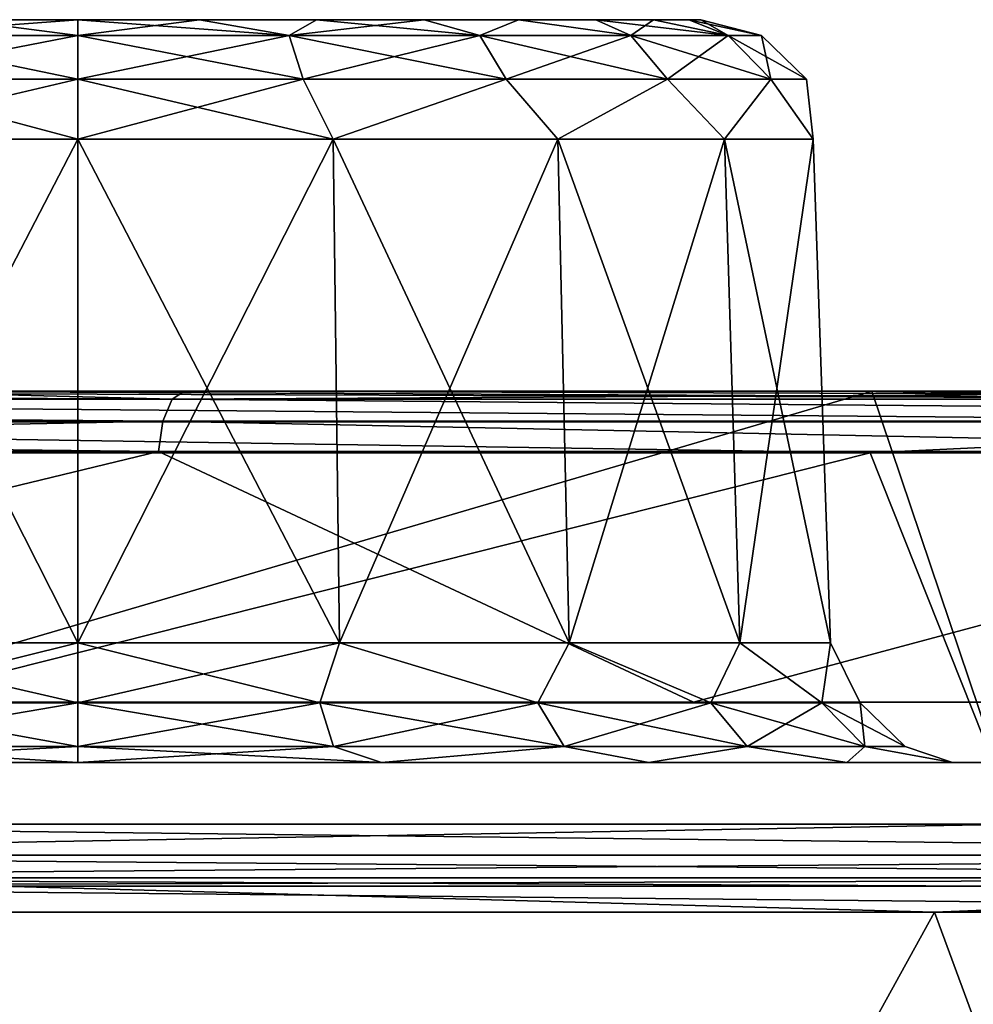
# Model space of a CAD drawing. Header units: millimetres. Extents: x -125 to 125, y -51 to 12.
# Tile 63 of 79: x 43.76 to 47.62, y 8.52 to 12.5. Entities that reach past the tile are written whole.
import ezdxf

# ---------------------------------------------------------------- set-up
doc = ezdxf.new("R2010")
doc.units = ezdxf.units.MM
doc.header["$LTSCALE"] = 65.185185
for name, color, linetype in [('1', 7, 'CONTINUOUS'), ('10', 7, 'CONTINUOUS'), ('117', 7, 'CONTINUOUS'), ('118', 7, 'CONTINUOUS'), ('2', 7, 'CONTINUOUS'), ('21', 7, 'CONTINUOUS'), ('22', 7, 'CONTINUOUS'), ('3', 7, 'CONTINUOUS'), ('33', 7, 'CONTINUOUS'), ('34', 7, 'CONTINUOUS'), ('4', 7, 'CONTINUOUS'), ('45', 7, 'CONTINUOUS'), ('46', 7, 'CONTINUOUS'), ('61', 7, 'CONTINUOUS'), ('62', 7, 'CONTINUOUS'), ('79', 7, 'CONTINUOUS'), ('80', 7, 'CONTINUOUS'), ('83', 7, 'CONTINUOUS'), ('85', 7, 'CONTINUOUS'), ('92', 7, 'CONTINUOUS')]:
    doc.layers.add(name, color=color, linetype=linetype)

msp = doc.modelspace()

# ---------------------------------------------------------------- linework, layer by layer
at = {"layer": '1', "linetype": 'CONTINUOUS'}
for points in [[(43.1365, 11, -117.2168), (43.1365, 11, -109.4497), (47.2078, 11, -115.6372), (43.1365, 11, -117.2168)], [(43.1365, 11, -109.4497), (44.4299, 11, -108.9311), (55.1229, 11, -112.0804), (43.1365, 11, -109.4497)], [(47.2078, 11, -115.6372), (43.1365, 11, -109.4497), (53.535, 11, -112.8474), (47.2078, 11, -115.6372)], [(53.535, 11, -112.8474), (43.1365, 11, -109.4497), (55.1229, 11, -112.0804), (53.535, 11, -112.8474)], [(43.1371, 11, 116.9502), (55.1213, 11, 111.8025), (43.1365, 11, 109.4497), (43.1371, 11, 116.9502)], [(43.1365, 11, 109.4497), (55.1213, 11, 111.8025), (44.43, 11, 108.9311), (43.1365, 11, 109.4497)], [(53.4265, 11, 112.6222), (55.1213, 11, 111.8025), (43.1371, 11, 116.9502), (53.4265, 11, 112.6222)], [(47.1121, 11, 115.4063), (53.4265, 11, 112.6222), (43.1371, 11, 116.9502), (47.1121, 11, 115.4063)], [(55.1229, 11, -112.0804), (44.4299, 11, -108.9311), (50.3855, 11, -106.3076), (55.1229, 11, -112.0804)], [(55.1213, 11, 111.8025), (50.3856, 11, 106.3076), (44.43, 11, 108.9311), (55.1213, 11, 111.8025)]]:
    msp.add_3dface(points, dxfattribs=at)
at = {"layer": '10', "linetype": 'CONTINUOUS'}
for points in [[(43.509, 12.5, -15.0312), (44, 12.5, -14.9828), (43.509, 12.5, -19.9688), (43.509, 12.5, -15.0312)], [(44, 12.5, -14.9828), (44, 12.5, -20.0171), (43.509, 12.5, -19.9688), (44, 12.5, -14.9828)], [(44.491, 12.5, -19.9688), (44, 12.5, -20.0171), (44.491, 12.5, -15.0312), (44.491, 12.5, -19.9688)], [(44.491, 12.5, -15.0312), (44, 12.5, -20.0171), (44, 12.5, -14.9828), (44.491, 12.5, -15.0312)], [(44.9632, 12.5, -19.8256), (44.491, 12.5, -19.9688), (44.9632, 12.5, -15.1744), (44.9632, 12.5, -19.8256)], [(44.9632, 12.5, -15.1744), (44.491, 12.5, -19.9688), (44.491, 12.5, -15.0312), (44.9632, 12.5, -15.1744)], [(45.3984, 12.5, -15.407), (44.9632, 12.5, -19.8256), (44.9632, 12.5, -15.1744), (45.3984, 12.5, -15.407)], [(45.3984, 12.5, -19.593), (44.9632, 12.5, -19.8256), (45.3984, 12.5, -15.407), (45.3984, 12.5, -19.593)], [(45.7799, 12.5, -15.7201), (45.3984, 12.5, -19.593), (45.3984, 12.5, -15.407), (45.7799, 12.5, -15.7201)], [(45.7799, 12.5, -19.2799), (45.3984, 12.5, -19.593), (45.7799, 12.5, -15.7201), (45.7799, 12.5, -19.2799)], [(46.0929, 12.5, -16.1015), (45.7799, 12.5, -19.2799), (45.7799, 12.5, -15.7201), (46.0929, 12.5, -16.1015)], [(46.0929, 12.5, -18.8985), (45.7799, 12.5, -19.2799), (46.0929, 12.5, -16.1015), (46.0929, 12.5, -18.8985)], [(46.3255, 12.5, -16.5367), (46.0929, 12.5, -18.8985), (46.0929, 12.5, -16.1015), (46.3255, 12.5, -16.5367)], [(46.3255, 12.5, -18.4633), (46.0929, 12.5, -18.8985), (46.3255, 12.5, -16.5367), (46.3255, 12.5, -18.4633)], [(46.4688, 12.5, -17.0089), (46.3255, 12.5, -18.4633), (46.3255, 12.5, -16.5367), (46.4688, 12.5, -17.0089)], [(46.4688, 12.5, -17.9911), (46.3255, 12.5, -18.4633), (46.4688, 12.5, -17.0089), (46.4688, 12.5, -17.9911)], [(46.5172, 12.5, -17.5), (46.4688, 12.5, -17.9911), (46.4688, 12.5, -17.0089), (46.5172, 12.5, -17.5)]]:
    msp.add_3dface(points, dxfattribs=at)
at = {"layer": '117', "color": 1, "linetype": 'CONTINUOUS'}
for points in [[(40.8832, 8.8946, 118.1242), (51.9265, 8.8946, 113.7032), (41.2848, 9, 117.9854), (40.8832, 8.8946, 118.1242)], [(41.2848, 9, 117.9854), (51.9265, 8.8946, 113.7032), (47.8354, 9, 115.4849), (41.2848, 9, 117.9854)], [(51.883, -3.0907, 113.608), (40.8832, 8.8946, 118.1242), (40.849, -3.0907, 118.0254), (51.883, -3.0907, 113.608)], [(51.9265, 8.8946, 113.7032), (40.8832, 8.8946, 118.1242), (51.883, -3.0907, 113.608), (51.9265, 8.8946, 113.7032)]]:
    msp.add_3dface(points, dxfattribs=at)
at = {"layer": '118', "color": 1, "linetype": 'CONTINUOUS'}
for points in [[(47.4609, 8.8946, -115.6384), (36.7713, 8.8946, -119.4682), (43.6866, 9, -117.1174), (47.4609, 8.8946, -115.6384)], [(50.0784, 9, -114.5302), (47.4609, 8.8946, -115.6384), (43.6866, 9, -117.1174), (50.0784, 9, -114.5302)], [(56.3178, 9, -111.5944), (47.4609, 8.8946, -115.6384), (50.0784, 9, -114.5302), (56.3178, 9, -111.5944)], [(57.7589, 8.8946, -110.8543), (47.4609, 8.8946, -115.6384), (56.3178, 9, -111.5944), (57.7589, 8.8946, -110.8543)], [(47.4609, 8.8946, -115.6384), (40.849, -3.0907, -118.0254), (36.7713, 8.8946, -119.4682), (47.4609, 8.8946, -115.6384)], [(51.883, -3.0907, -113.608), (40.849, -3.0907, -118.0254), (47.4609, 8.8946, -115.6384), (51.883, -3.0907, -113.608)], [(57.7589, 8.8946, -110.8543), (51.883, -3.0907, -113.608), (47.4609, 8.8946, -115.6384), (57.7589, 8.8946, -110.8543)]]:
    msp.add_3dface(points, dxfattribs=at)
at = {"layer": '2', "linetype": 'CONTINUOUS'}
for points in [[(38.6884, 9.5, -110.5425), (38.686, 9.5, -98.7271), (46.3878, 9.5, -107.5389), (38.6884, 9.5, -110.5425)], [(38.6884, 9.5, 110.5425), (50.6728, 9.5, 105.5874), (38.686, 9.5, 98.7271), (38.6884, 9.5, 110.5425)], [(50.6728, 9.5, 105.5874), (50.6717, 9.5, 93.6777), (38.686, 9.5, 98.7271), (50.6728, 9.5, 105.5874)], [(50.6717, 9.5, 93.6777), (50.6717, 9.5, 81.968), (38.686, 9.5, 87.1122), (50.6717, 9.5, 93.6777)], [(50.6717, 9.5, -11.7097), (50.6717, 9.5, -23.4194), (38.686, 9.5, -17.4224), (50.6717, 9.5, -11.7097)], [(38.686, 9.5, 5.8075), (50.6717, 9.5, 0), (38.686, 9.5, -5.8075), (38.686, 9.5, 5.8075)], [(50.6717, 9.5, 0), (50.6717, 9.5, -11.7097), (38.686, 9.5, -5.8075), (50.6717, 9.5, 0)], [(38.686, 9.5, 17.4224), (50.6717, 9.5, 11.7097), (38.686, 9.5, 5.8075), (38.686, 9.5, 17.4224)], [(50.6717, 9.5, 11.7097), (50.6717, 9.5, 0), (38.686, 9.5, 5.8075), (50.6717, 9.5, 11.7097)], [(38.686, 9.5, 29.0374), (50.6717, 9.5, 23.4194), (38.686, 9.5, 17.4224), (38.686, 9.5, 29.0374)], [(50.6717, 9.5, 23.4194), (50.6717, 9.5, 11.7097), (38.686, 9.5, 17.4224), (50.6717, 9.5, 23.4194)], [(38.686, 9.5, 40.6524), (50.6717, 9.5, 35.1291), (38.686, 9.5, 29.0374), (38.686, 9.5, 40.6524)], [(50.6717, 9.5, 35.1291), (50.6717, 9.5, 23.4194), (38.686, 9.5, 29.0374), (50.6717, 9.5, 35.1291)], [(38.686, 9.5, 52.2673), (50.6717, 9.5, 46.8388), (38.686, 9.5, 40.6524), (38.686, 9.5, 52.2673)], [(50.6717, 9.5, 46.8388), (50.6717, 9.5, 35.1291), (38.686, 9.5, 40.6524), (50.6717, 9.5, 46.8388)], [(38.686, 9.5, 63.8823), (50.6717, 9.5, 58.5485), (38.686, 9.5, 52.2673), (38.686, 9.5, 63.8823)], [(50.6717, 9.5, 58.5485), (50.6717, 9.5, 46.8388), (38.686, 9.5, 52.2673), (50.6717, 9.5, 58.5485)], [(38.686, 9.5, 75.4972), (50.6717, 9.5, 70.2583), (38.686, 9.5, 63.8823), (38.686, 9.5, 75.4972)], [(50.6717, 9.5, 70.2583), (50.6717, 9.5, 58.5485), (38.686, 9.5, 63.8823), (50.6717, 9.5, 70.2583)], [(38.686, 9.5, 87.1122), (50.6717, 9.5, 81.968), (38.686, 9.5, 75.4972), (38.686, 9.5, 87.1122)], [(50.6717, 9.5, 81.968), (50.6717, 9.5, 70.2583), (38.686, 9.5, 75.4972), (50.6717, 9.5, 81.968)], [(38.686, 9.5, 98.7271), (50.6717, 9.5, 93.6777), (38.686, 9.5, 87.1122), (38.686, 9.5, 98.7271)], [(38.686, 9.5, -5.8075), (50.6717, 9.5, -11.7097), (38.686, 9.5, -17.4224), (38.686, 9.5, -5.8075)], [(38.686, 9.5, -98.7271), (50.6728, 9.5, -105.5874), (46.3878, 9.5, -107.5389), (38.686, 9.5, -98.7271)], [(38.686, 9.5, -87.1122), (50.6717, 9.5, -93.6777), (38.686, 9.5, -98.7271), (38.686, 9.5, -87.1122)], [(50.6717, 9.5, -93.6777), (50.6728, 9.5, -105.5874), (38.686, 9.5, -98.7271), (50.6717, 9.5, -93.6777)], [(38.686, 9.5, -75.4972), (50.6717, 9.5, -81.968), (38.686, 9.5, -87.1122), (38.686, 9.5, -75.4972)], [(50.6717, 9.5, -81.968), (50.6717, 9.5, -93.6777), (38.686, 9.5, -87.1122), (50.6717, 9.5, -81.968)], [(38.686, 9.5, -63.8823), (50.6717, 9.5, -70.2583), (38.686, 9.5, -75.4972), (38.686, 9.5, -63.8823)], [(50.6717, 9.5, -70.2583), (50.6717, 9.5, -81.968), (38.686, 9.5, -75.4972), (50.6717, 9.5, -70.2583)], [(38.686, 9.5, -52.2673), (50.6717, 9.5, -58.5485), (38.686, 9.5, -63.8823), (38.686, 9.5, -52.2673)], [(50.6717, 9.5, -58.5485), (50.6717, 9.5, -70.2583), (38.686, 9.5, -63.8823), (50.6717, 9.5, -58.5485)], [(38.686, 9.5, -40.6524), (50.6717, 9.5, -46.8388), (38.686, 9.5, -52.2673), (38.686, 9.5, -40.6524)], [(50.6717, 9.5, -46.8388), (50.6717, 9.5, -58.5485), (38.686, 9.5, -52.2673), (50.6717, 9.5, -46.8388)], [(38.686, 9.5, -29.0374), (50.6717, 9.5, -35.1291), (38.686, 9.5, -40.6524), (38.686, 9.5, -29.0374)], [(50.6717, 9.5, -35.1291), (50.6717, 9.5, -46.8388), (38.686, 9.5, -40.6524), (50.6717, 9.5, -35.1291)], [(38.686, 9.5, -17.4224), (50.6717, 9.5, -23.4194), (38.686, 9.5, -29.0374), (38.686, 9.5, -17.4224)], [(50.6717, 9.5, -23.4194), (50.6717, 9.5, -35.1291), (38.686, 9.5, -29.0374), (50.6717, 9.5, -23.4194)], [(46.3878, 9.5, 107.5389), (50.6728, 9.5, 105.5874), (38.6884, 9.5, 110.5425), (46.3878, 9.5, 107.5389)]]:
    msp.add_3dface(points, dxfattribs=at)
at = {"layer": '21', "linetype": 'CONTINUOUS'}
for points in [[(44, 12.0174, -20.5168), (45.0318, 12.0174, -20.3349), (44, 9.9826, -20.5879), (44, 12.0174, -20.5168)], [(44, 9.9826, -20.5879), (45.0318, 12.0174, -20.3349), (45.0561, 9.9826, -20.4017), (44, 9.9826, -20.5879)], [(45.0318, 12.0174, -14.6651), (44, 12.0174, -14.4831), (45.0561, 9.9826, -14.5983), (45.0318, 12.0174, -14.6651)], [(45.0561, 9.9826, -14.5983), (44, 12.0174, -14.4831), (44, 9.9826, -14.4121), (45.0561, 9.9826, -14.5983)], [(45.0318, 12.0174, -20.3349), (45.9392, 12.0174, -19.811), (45.0561, 9.9826, -20.4017), (45.0318, 12.0174, -20.3349)], [(45.9392, 12.0174, -15.1889), (45.0318, 12.0174, -14.6651), (45.9849, 9.9826, -15.1345), (45.9392, 12.0174, -15.1889)], [(45.9849, 9.9826, -15.1345), (45.0318, 12.0174, -14.6651), (45.0561, 9.9826, -14.5983), (45.9849, 9.9826, -15.1345)], [(45.0561, 9.9826, -20.4017), (45.9392, 12.0174, -19.811), (45.9849, 9.9826, -19.8655), (45.0561, 9.9826, -20.4017)], [(45.9392, 12.0174, -19.811), (46.6127, 12.0174, -19.0084), (45.9849, 9.9826, -19.8655), (45.9392, 12.0174, -19.811)], [(46.6127, 12.0174, -15.9916), (45.9392, 12.0174, -15.1889), (46.6742, 9.9826, -15.956), (46.6127, 12.0174, -15.9916)], [(46.6742, 9.9826, -15.956), (45.9392, 12.0174, -15.1889), (45.9849, 9.9826, -15.1345), (46.6742, 9.9826, -15.956)], [(45.9849, 9.9826, -19.8655), (46.6127, 12.0174, -19.0084), (46.6742, 9.9826, -19.0439), (45.9849, 9.9826, -19.8655)], [(46.6127, 12.0174, -19.0084), (46.971, 12.0174, -18.0239), (46.6742, 9.9826, -19.0439), (46.6127, 12.0174, -19.0084)], [(46.971, 12.0174, -16.9761), (46.6127, 12.0174, -15.9916), (47.041, 9.9826, -16.9638), (46.971, 12.0174, -16.9761)], [(47.041, 9.9826, -16.9638), (46.6127, 12.0174, -15.9916), (46.6742, 9.9826, -15.956), (47.041, 9.9826, -16.9638)], [(46.6742, 9.9826, -19.0439), (46.971, 12.0174, -18.0239), (47.041, 9.9826, -18.0362), (46.6742, 9.9826, -19.0439)], [(47.041, 9.9826, -18.0362), (46.971, 12.0174, -16.9761), (47.041, 9.9826, -16.9638), (47.041, 9.9826, -18.0362)], [(46.971, 12.0174, -18.0239), (46.971, 12.0174, -16.9761), (47.041, 9.9826, -18.0362), (46.971, 12.0174, -18.0239)]]:
    msp.add_3dface(points, dxfattribs=at)
at = {"layer": '22', "linetype": 'CONTINUOUS'}
for points in [[(44, 12.0174, -20.5168), (44, 9.9826, -20.5879), (42.9439, 9.9826, -20.4017), (44, 12.0174, -20.5168)], [(42.9682, 12.0174, -20.3349), (44, 12.0174, -20.5168), (42.9439, 9.9826, -20.4017), (42.9682, 12.0174, -20.3349)], [(44, 9.9826, -14.4121), (42.9682, 12.0174, -14.6651), (42.9439, 9.9826, -14.5983), (44, 9.9826, -14.4121)], [(44, 9.9826, -14.4121), (44, 12.0174, -14.4831), (42.9682, 12.0174, -14.6651), (44, 9.9826, -14.4121)]]:
    msp.add_3dface(points, dxfattribs=at)
at = {"layer": '3', "linetype": 'CONTINUOUS'}
for points in [[(43.1365, 11, -117.2168), (47.2078, 11, -115.6372), (41.2526, 9.25, -117.893), (43.1365, 11, -117.2168)], [(41.2526, 9.25, -117.893), (47.2078, 11, -115.6372), (47.798, 9.25, -115.3945), (41.2526, 9.25, -117.893)], [(47.2078, 11, -115.6372), (53.535, 11, -112.8474), (47.798, 9.25, -115.3945), (47.2078, 11, -115.6372)]]:
    msp.add_3dface(points, dxfattribs=at)
at = {"layer": '33', "linetype": 'CONTINUOUS'}
for points in [[(38.2479, 10.7565, -110.9881), (40.1419, 9.7435, -110.289), (44.3252, 10.7565, -108.7039), (38.2479, 10.7565, -110.9881)], [(40.1419, 9.7435, -110.289), (46.4867, 9.7435, -107.7684), (44.3252, 10.7565, -108.7039), (40.1419, 9.7435, -110.289)], [(44.3252, 10.7565, -108.7039), (46.4867, 9.7435, -107.7684), (50.2669, 10.7565, -106.0872), (44.3252, 10.7565, -108.7039)], [(46.4867, 9.7435, -107.7684), (52.6743, 9.7435, -104.8831), (50.2669, 10.7565, -106.0872), (46.4867, 9.7435, -107.7684)]]:
    msp.add_3dface(points, dxfattribs=at)
at = {"layer": '34', "linetype": 'CONTINUOUS'}
for points in [[(38.2479, 10.7565, 110.9881), (44.3252, 10.7565, 108.7039), (40.1419, 9.7435, 110.289), (38.2479, 10.7565, 110.9881)], [(40.1419, 9.7435, 110.289), (44.3252, 10.7565, 108.7039), (46.4867, 9.7435, 107.7684), (40.1419, 9.7435, 110.289)], [(44.3252, 10.7565, 108.7039), (50.2669, 10.7565, 106.0872), (46.4867, 9.7435, 107.7684), (44.3252, 10.7565, 108.7039)], [(46.4867, 9.7435, 107.7684), (50.2669, 10.7565, 106.0872), (52.6743, 9.7435, 104.8831), (46.4867, 9.7435, 107.7684)]]:
    msp.add_3dface(points, dxfattribs=at)
at = {"layer": '4', "linetype": 'CONTINUOUS'}
for points in [[(40.7298, 10.75, 118.0746), (41.2526, 9.25, 117.893), (47.2009, 10.75, 115.64), (40.7298, 10.75, 118.0746)], [(41.2526, 9.25, 117.893), (47.798, 9.25, 115.3945), (47.2009, 10.75, 115.64), (41.2526, 9.25, 117.893)], [(47.2009, 10.75, 115.64), (47.798, 9.25, 115.3945), (53.5273, 10.75, 112.8511), (47.2009, 10.75, 115.64)]]:
    msp.add_3dface(points, dxfattribs=at)
at = {"layer": '45', "linetype": 'CONTINUOUS'}
for points in [[(44, 12.5, -20.0171), (44.491, 12.5, -19.9688), (44, 12.436, -20.2619), (44, 12.5, -20.0171)], [(44, 12.436, -20.2619), (44.491, 12.5, -19.9688), (44.8535, 12.436, -20.1267), (44, 12.436, -20.2619)], [(44.8535, 12.436, -14.8733), (44, 12.5, -14.9828), (44, 12.436, -14.7381), (44.8535, 12.436, -14.8733)], [(44.491, 12.5, -15.0312), (44, 12.5, -14.9828), (44.8535, 12.436, -14.8733), (44.491, 12.5, -15.0312)], [(44.491, 12.5, -19.9688), (44.9632, 12.5, -19.8256), (44.8535, 12.436, -20.1267), (44.491, 12.5, -19.9688)], [(44.9632, 12.5, -15.1744), (44.491, 12.5, -15.0312), (44.8535, 12.436, -14.8733), (44.9632, 12.5, -15.1744)], [(44.9632, 12.5, -19.8256), (45.3984, 12.5, -19.593), (44.8535, 12.436, -20.1267), (44.9632, 12.5, -19.8256)], [(44.8535, 12.436, -20.1267), (45.3984, 12.5, -19.593), (45.6234, 12.436, -19.7344), (44.8535, 12.436, -20.1267)], [(45.6234, 12.436, -15.2656), (44.9632, 12.5, -15.1744), (44.8535, 12.436, -14.8733), (45.6234, 12.436, -15.2656)], [(45.3984, 12.5, -15.407), (44.9632, 12.5, -15.1744), (45.6234, 12.436, -15.2656), (45.3984, 12.5, -15.407)], [(45.3984, 12.5, -19.593), (45.7799, 12.5, -19.2799), (45.6234, 12.436, -19.7344), (45.3984, 12.5, -19.593)], [(45.7799, 12.5, -15.7201), (45.3984, 12.5, -15.407), (45.6234, 12.436, -15.2656), (45.7799, 12.5, -15.7201)], [(45.6234, 12.436, -19.7344), (45.7799, 12.5, -19.2799), (46.2344, 12.436, -19.1234), (45.6234, 12.436, -19.7344)], [(46.2344, 12.436, -15.8766), (45.7799, 12.5, -15.7201), (45.6234, 12.436, -15.2656), (46.2344, 12.436, -15.8766)], [(45.7799, 12.5, -19.2799), (46.0929, 12.5, -18.8985), (46.2344, 12.436, -19.1234), (45.7799, 12.5, -19.2799)], [(46.0929, 12.5, -16.1015), (45.7799, 12.5, -15.7201), (46.2344, 12.436, -15.8766), (46.0929, 12.5, -16.1015)], [(46.0929, 12.5, -18.8985), (46.3255, 12.5, -18.4633), (46.2344, 12.436, -19.1234), (46.0929, 12.5, -18.8985)], [(46.3255, 12.5, -16.5367), (46.0929, 12.5, -16.1015), (46.6267, 12.436, -16.6465), (46.3255, 12.5, -16.5367)], [(46.6267, 12.436, -16.6465), (46.0929, 12.5, -16.1015), (46.2344, 12.436, -15.8766), (46.6267, 12.436, -16.6465)], [(46.2344, 12.436, -19.1234), (46.3255, 12.5, -18.4633), (46.6267, 12.436, -18.3535), (46.2344, 12.436, -19.1234)], [(46.3255, 12.5, -18.4633), (46.4688, 12.5, -17.9911), (46.6267, 12.436, -18.3535), (46.3255, 12.5, -18.4633)], [(46.4688, 12.5, -17.0089), (46.3255, 12.5, -16.5367), (46.6267, 12.436, -16.6465), (46.4688, 12.5, -17.0089)], [(46.4688, 12.5, -17.9911), (46.5172, 12.5, -17.5), (46.6267, 12.436, -18.3535), (46.4688, 12.5, -17.9911)], [(46.5172, 12.5, -17.5), (46.4688, 12.5, -17.0089), (46.7619, 12.436, -17.5), (46.5172, 12.5, -17.5)], [(46.7619, 12.436, -17.5), (46.4688, 12.5, -17.0089), (46.6267, 12.436, -16.6465), (46.7619, 12.436, -17.5)], [(46.6267, 12.436, -18.3535), (46.5172, 12.5, -17.5), (46.7619, 12.436, -17.5), (46.6267, 12.436, -18.3535)], [(44.9098, 12.26, -14.6999), (44, 12.436, -14.7381), (44, 12.26, -14.5558), (44.9098, 12.26, -14.6999)], [(44.8535, 12.436, -14.8733), (44, 12.436, -14.7381), (44.9098, 12.26, -14.6999), (44.8535, 12.436, -14.8733)], [(44, 12.436, -20.2619), (44.8535, 12.436, -20.1267), (44, 12.26, -20.4442), (44, 12.436, -20.2619)], [(44, 12.26, -20.4442), (44.8535, 12.436, -20.1267), (44.9098, 12.26, -20.3001), (44, 12.26, -20.4442)], [(45.7306, 12.26, -15.1181), (44.8535, 12.436, -14.8733), (44.9098, 12.26, -14.6999), (45.7306, 12.26, -15.1181)], [(44.8535, 12.436, -20.1267), (45.6234, 12.436, -19.7344), (44.9098, 12.26, -20.3001), (44.8535, 12.436, -20.1267)], [(45.6234, 12.436, -15.2656), (44.8535, 12.436, -14.8733), (45.7306, 12.26, -15.1181), (45.6234, 12.436, -15.2656)], [(44.9098, 12.26, -20.3001), (45.6234, 12.436, -19.7344), (45.7306, 12.26, -19.8819), (44.9098, 12.26, -20.3001)], [(45.6234, 12.436, -19.7344), (46.2344, 12.436, -19.1234), (45.7306, 12.26, -19.8819), (45.6234, 12.436, -19.7344)], [(46.2344, 12.436, -15.8766), (45.6234, 12.436, -15.2656), (46.3819, 12.26, -15.7694), (46.2344, 12.436, -15.8766)], [(46.3819, 12.26, -15.7694), (45.6234, 12.436, -15.2656), (45.7306, 12.26, -15.1181), (46.3819, 12.26, -15.7694)], [(45.7306, 12.26, -19.8819), (46.2344, 12.436, -19.1234), (46.3819, 12.26, -19.2306), (45.7306, 12.26, -19.8819)], [(46.2344, 12.436, -19.1234), (46.6267, 12.436, -18.3535), (46.3819, 12.26, -19.2306), (46.2344, 12.436, -19.1234)], [(46.6267, 12.436, -16.6465), (46.2344, 12.436, -15.8766), (46.8001, 12.26, -16.5902), (46.6267, 12.436, -16.6465)], [(46.8001, 12.26, -16.5902), (46.2344, 12.436, -15.8766), (46.3819, 12.26, -15.7694), (46.8001, 12.26, -16.5902)], [(46.3819, 12.26, -19.2306), (46.6267, 12.436, -18.3535), (46.8001, 12.26, -18.4098), (46.3819, 12.26, -19.2306)], [(46.6267, 12.436, -18.3535), (46.7619, 12.436, -17.5), (46.8001, 12.26, -18.4098), (46.6267, 12.436, -18.3535)], [(46.7619, 12.436, -17.5), (46.6267, 12.436, -16.6465), (46.9442, 12.26, -17.5), (46.7619, 12.436, -17.5)], [(46.9442, 12.26, -17.5), (46.6267, 12.436, -16.6465), (46.8001, 12.26, -16.5902), (46.9442, 12.26, -17.5)], [(46.8001, 12.26, -18.4098), (46.7619, 12.436, -17.5), (46.9442, 12.26, -17.5), (46.8001, 12.26, -18.4098)], [(44, 12.0174, -14.4831), (45.0318, 12.0174, -14.6651), (44, 12.26, -14.5558), (44, 12.0174, -14.4831)], [(45.0318, 12.0174, -14.6651), (44.9098, 12.26, -14.6999), (44, 12.26, -14.5558), (45.0318, 12.0174, -14.6651)], [(45.0318, 12.0174, -20.3349), (44, 12.0174, -20.5168), (44.9098, 12.26, -20.3001), (45.0318, 12.0174, -20.3349)], [(44, 12.0174, -20.5168), (44, 12.26, -20.4442), (44.9098, 12.26, -20.3001), (44, 12.0174, -20.5168)], [(45.0318, 12.0174, -14.6651), (45.7306, 12.26, -15.1181), (44.9098, 12.26, -14.6999), (45.0318, 12.0174, -14.6651)], [(45.0318, 12.0174, -20.3349), (44.9098, 12.26, -20.3001), (45.7306, 12.26, -19.8819), (45.0318, 12.0174, -20.3349)], [(45.0318, 12.0174, -14.6651), (45.9392, 12.0174, -15.1889), (45.7306, 12.26, -15.1181), (45.0318, 12.0174, -14.6651)], [(45.9392, 12.0174, -19.811), (45.0318, 12.0174, -20.3349), (45.7306, 12.26, -19.8819), (45.9392, 12.0174, -19.811)], [(45.9392, 12.0174, -15.1889), (46.3819, 12.26, -15.7694), (45.7306, 12.26, -15.1181), (45.9392, 12.0174, -15.1889)], [(45.9392, 12.0174, -19.811), (45.7306, 12.26, -19.8819), (46.3819, 12.26, -19.2306), (45.9392, 12.0174, -19.811)], [(45.9392, 12.0174, -15.1889), (46.6127, 12.0174, -15.9916), (46.3819, 12.26, -15.7694), (45.9392, 12.0174, -15.1889)], [(46.6127, 12.0174, -19.0084), (45.9392, 12.0174, -19.811), (46.3819, 12.26, -19.2306), (46.6127, 12.0174, -19.0084)], [(46.6127, 12.0174, -15.9916), (46.8001, 12.26, -16.5902), (46.3819, 12.26, -15.7694), (46.6127, 12.0174, -15.9916)], [(46.6127, 12.0174, -19.0084), (46.3819, 12.26, -19.2306), (46.8001, 12.26, -18.4098), (46.6127, 12.0174, -19.0084)], [(46.6127, 12.0174, -15.9916), (46.971, 12.0174, -16.9761), (46.8001, 12.26, -16.5902), (46.6127, 12.0174, -15.9916)], [(46.971, 12.0174, -18.0239), (46.6127, 12.0174, -19.0084), (46.8001, 12.26, -18.4098), (46.971, 12.0174, -18.0239)], [(46.971, 12.0174, -16.9761), (46.9442, 12.26, -17.5), (46.8001, 12.26, -16.5902), (46.971, 12.0174, -16.9761)], [(46.971, 12.0174, -18.0239), (46.8001, 12.26, -18.4098), (46.9442, 12.26, -17.5), (46.971, 12.0174, -18.0239)], [(46.971, 12.0174, -16.9761), (46.971, 12.0174, -18.0239), (46.9442, 12.26, -17.5), (46.971, 12.0174, -16.9761)]]:
    msp.add_3dface(points, dxfattribs=at)
at = {"layer": '46', "linetype": 'CONTINUOUS'}
for points in [[(44, 12.436, -14.7381), (43.509, 12.5, -15.0312), (43.1465, 12.436, -14.8733), (44, 12.436, -14.7381)], [(44, 12.5, -20.0171), (44, 12.436, -20.2619), (43.1465, 12.436, -20.1267), (44, 12.5, -20.0171)], [(43.509, 12.5, -19.9688), (44, 12.5, -20.0171), (43.1465, 12.436, -20.1267), (43.509, 12.5, -19.9688)], [(44, 12.5, -14.9828), (43.509, 12.5, -15.0312), (44, 12.436, -14.7381), (44, 12.5, -14.9828)], [(44, 12.436, -20.2619), (44, 12.26, -20.4442), (43.0902, 12.26, -20.3001), (44, 12.436, -20.2619)], [(43.1465, 12.436, -20.1267), (44, 12.436, -20.2619), (43.0902, 12.26, -20.3001), (43.1465, 12.436, -20.1267)], [(44, 12.26, -14.5558), (43.1465, 12.436, -14.8733), (43.0902, 12.26, -14.6999), (44, 12.26, -14.5558)], [(44, 12.26, -14.5558), (44, 12.436, -14.7381), (43.1465, 12.436, -14.8733), (44, 12.26, -14.5558)], [(42.9682, 12.0174, -14.6651), (44, 12.0174, -14.4831), (43.0902, 12.26, -14.6999), (42.9682, 12.0174, -14.6651)], [(44, 12.0174, -20.5168), (42.9682, 12.0174, -20.3349), (44, 12.26, -20.4442), (44, 12.0174, -20.5168)], [(44, 12.26, -20.4442), (42.9682, 12.0174, -20.3349), (43.0902, 12.26, -20.3001), (44, 12.26, -20.4442)], [(44, 12.0174, -14.4831), (44, 12.26, -14.5558), (43.0902, 12.26, -14.6999), (44, 12.0174, -14.4831)]]:
    msp.add_3dface(points, dxfattribs=at)
at = {"layer": '61', "linetype": 'CONTINUOUS'}
for points in [[(44, 9.9826, -14.4121), (44, 9.74, -14.3395), (44.9767, 9.74, -14.4942), (44, 9.9826, -14.4121)], [(45.0561, 9.9826, -14.5983), (44, 9.9826, -14.4121), (44.9767, 9.74, -14.4942), (45.0561, 9.9826, -14.5983)], [(44, 9.9826, -20.5879), (45.0561, 9.9826, -20.4017), (44, 9.74, -20.6605), (44, 9.9826, -20.5879)], [(45.0561, 9.9826, -20.4017), (44.9767, 9.74, -20.5058), (44, 9.74, -20.6605), (45.0561, 9.9826, -20.4017)], [(45.0561, 9.9826, -14.5983), (44.9767, 9.74, -14.4942), (45.8577, 9.74, -14.9431), (45.0561, 9.9826, -14.5983)], [(45.0561, 9.9826, -20.4017), (45.8577, 9.74, -20.0569), (44.9767, 9.74, -20.5058), (45.0561, 9.9826, -20.4017)], [(45.0561, 9.9826, -20.4017), (45.9849, 9.9826, -19.8655), (45.8577, 9.74, -20.0569), (45.0561, 9.9826, -20.4017)], [(45.9849, 9.9826, -15.1345), (45.0561, 9.9826, -14.5983), (45.8577, 9.74, -14.9431), (45.9849, 9.9826, -15.1345)], [(45.9849, 9.9826, -19.8655), (46.5569, 9.74, -19.3577), (45.8577, 9.74, -20.0569), (45.9849, 9.9826, -19.8655)], [(45.9849, 9.9826, -15.1345), (45.8577, 9.74, -14.9431), (46.5569, 9.74, -15.6423), (45.9849, 9.9826, -15.1345)], [(45.9849, 9.9826, -19.8655), (46.6742, 9.9826, -19.0439), (46.5569, 9.74, -19.3577), (45.9849, 9.9826, -19.8655)], [(46.6742, 9.9826, -15.956), (45.9849, 9.9826, -15.1345), (46.5569, 9.74, -15.6423), (46.6742, 9.9826, -15.956)], [(46.6742, 9.9826, -19.0439), (47.0058, 9.74, -18.4766), (46.5569, 9.74, -19.3577), (46.6742, 9.9826, -19.0439)], [(46.6742, 9.9826, -15.956), (46.5569, 9.74, -15.6423), (47.0058, 9.74, -16.5233), (46.6742, 9.9826, -15.956)], [(46.6742, 9.9826, -19.0439), (47.041, 9.9826, -18.0362), (47.0058, 9.74, -18.4766), (46.6742, 9.9826, -19.0439)], [(47.041, 9.9826, -16.9638), (46.6742, 9.9826, -15.956), (47.0058, 9.74, -16.5233), (47.041, 9.9826, -16.9638)], [(47.041, 9.9826, -16.9638), (47.0058, 9.74, -16.5233), (47.1605, 9.74, -17.5), (47.041, 9.9826, -16.9638)], [(47.041, 9.9826, -18.0362), (47.1605, 9.74, -17.5), (47.0058, 9.74, -18.4766), (47.041, 9.9826, -18.0362)], [(47.041, 9.9826, -18.0362), (47.041, 9.9826, -16.9638), (47.1605, 9.74, -17.5), (47.041, 9.9826, -18.0362)], [(45.033, 9.564, -20.6793), (44, 9.564, -20.8429), (44.9767, 9.74, -20.5058), (45.033, 9.564, -20.6793)], [(44.9767, 9.74, -20.5058), (44, 9.564, -20.8429), (44, 9.74, -20.6605), (44.9767, 9.74, -20.5058)], [(44, 9.564, -14.1571), (45.033, 9.564, -14.3207), (44, 9.74, -14.3395), (44, 9.564, -14.1571)], [(44, 9.74, -14.3395), (45.033, 9.564, -14.3207), (44.9767, 9.74, -14.4942), (44, 9.74, -14.3395)], [(45.8577, 9.74, -20.0569), (45.033, 9.564, -20.6793), (44.9767, 9.74, -20.5058), (45.8577, 9.74, -20.0569)], [(45.033, 9.564, -14.3207), (45.9649, 9.564, -14.7955), (44.9767, 9.74, -14.4942), (45.033, 9.564, -14.3207)], [(44.9767, 9.74, -14.4942), (45.9649, 9.564, -14.7955), (45.8577, 9.74, -14.9431), (44.9767, 9.74, -14.4942)], [(45.9649, 9.564, -20.2044), (45.033, 9.564, -20.6793), (45.8577, 9.74, -20.0569), (45.9649, 9.564, -20.2044)], [(46.5569, 9.74, -19.3577), (45.9649, 9.564, -20.2044), (45.8577, 9.74, -20.0569), (46.5569, 9.74, -19.3577)], [(45.9649, 9.564, -14.7955), (46.7045, 9.564, -15.5351), (45.8577, 9.74, -14.9431), (45.9649, 9.564, -14.7955)], [(45.8577, 9.74, -14.9431), (46.7045, 9.564, -15.5351), (46.5569, 9.74, -15.6423), (45.8577, 9.74, -14.9431)], [(46.7045, 9.564, -19.4649), (45.9649, 9.564, -20.2044), (46.5569, 9.74, -19.3577), (46.7045, 9.564, -19.4649)], [(47.0058, 9.74, -18.4766), (46.7045, 9.564, -19.4649), (46.5569, 9.74, -19.3577), (47.0058, 9.74, -18.4766)], [(46.5569, 9.74, -15.6423), (47.1793, 9.564, -16.467), (47.0058, 9.74, -16.5233), (46.5569, 9.74, -15.6423)], [(46.7045, 9.564, -15.5351), (47.1793, 9.564, -16.467), (46.5569, 9.74, -15.6423), (46.7045, 9.564, -15.5351)], [(47.1793, 9.564, -18.533), (46.7045, 9.564, -19.4649), (47.0058, 9.74, -18.4766), (47.1793, 9.564, -18.533)], [(47.0058, 9.74, -16.5233), (47.3429, 9.564, -17.5), (47.1605, 9.74, -17.5), (47.0058, 9.74, -16.5233)], [(47.1605, 9.74, -17.5), (47.1793, 9.564, -18.533), (47.0058, 9.74, -18.4766), (47.1605, 9.74, -17.5)], [(47.1793, 9.564, -16.467), (47.3429, 9.564, -17.5), (47.0058, 9.74, -16.5233), (47.1793, 9.564, -16.467)], [(47.3429, 9.564, -17.5), (47.1793, 9.564, -18.533), (47.1605, 9.74, -17.5), (47.3429, 9.564, -17.5)], [(44, 9.564, -20.8429), (45.033, 9.564, -20.6793), (44, 9.5, -21.0876), (44, 9.564, -20.8429)], [(44, 9.5, -21.0876), (45.033, 9.564, -20.6793), (45.2269, 9.5, -20.8713), (44, 9.5, -21.0876)], [(45.033, 9.564, -14.3207), (44, 9.564, -14.1571), (45.2269, 9.5, -14.1287), (45.033, 9.564, -14.3207)], [(44, 9.564, -14.1571), (44, 9.5, -13.9124), (45.2269, 9.5, -14.1287), (44, 9.564, -14.1571)], [(45.033, 9.564, -20.6793), (45.9649, 9.564, -20.2044), (45.2269, 9.5, -20.8713), (45.033, 9.564, -20.6793)], [(45.9649, 9.564, -14.7955), (45.033, 9.564, -14.3207), (45.2269, 9.5, -14.1287), (45.9649, 9.564, -14.7955)], [(45.2269, 9.5, -20.8713), (45.9649, 9.564, -20.2044), (46.306, 9.5, -20.2483), (45.2269, 9.5, -20.8713)], [(46.306, 9.5, -14.7517), (45.9649, 9.564, -14.7955), (45.2269, 9.5, -14.1287), (46.306, 9.5, -14.7517)], [(45.9649, 9.564, -20.2044), (46.7045, 9.564, -19.4649), (46.306, 9.5, -20.2483), (45.9649, 9.564, -20.2044)], [(46.7045, 9.564, -15.5351), (45.9649, 9.564, -14.7955), (46.306, 9.5, -14.7517), (46.7045, 9.564, -15.5351)], [(47.1069, 9.5, -15.7062), (46.7045, 9.564, -15.5351), (46.306, 9.5, -14.7517), (47.1069, 9.5, -15.7062)], [(46.306, 9.5, -20.2483), (46.7045, 9.564, -19.4649), (47.1069, 9.5, -19.2938), (46.306, 9.5, -20.2483)], [(46.7045, 9.564, -19.4649), (47.1793, 9.564, -18.533), (47.1069, 9.5, -19.2938), (46.7045, 9.564, -19.4649)], [(47.1793, 9.564, -16.467), (46.7045, 9.564, -15.5351), (47.1069, 9.5, -15.7062), (47.1793, 9.564, -16.467)], [(47.5331, 9.5, -16.877), (47.1793, 9.564, -16.467), (47.1069, 9.5, -15.7062), (47.5331, 9.5, -16.877)], [(47.1069, 9.5, -19.2938), (47.1793, 9.564, -18.533), (47.5331, 9.5, -18.123), (47.1069, 9.5, -19.2938)], [(47.1793, 9.564, -18.533), (47.3429, 9.564, -17.5), (47.5331, 9.5, -18.123), (47.1793, 9.564, -18.533)], [(47.3429, 9.564, -17.5), (47.1793, 9.564, -16.467), (47.5331, 9.5, -16.877), (47.3429, 9.564, -17.5)], [(47.5331, 9.5, -18.123), (47.3429, 9.564, -17.5), (47.5331, 9.5, -16.877), (47.5331, 9.5, -18.123)]]:
    msp.add_3dface(points, dxfattribs=at)
at = {"layer": '62', "linetype": 'CONTINUOUS'}
for points in [[(44, 9.74, -14.3395), (42.9439, 9.9826, -14.5983), (43.0233, 9.74, -14.4942), (44, 9.74, -14.3395)], [(44, 9.9826, -14.4121), (42.9439, 9.9826, -14.5983), (44, 9.74, -14.3395), (44, 9.9826, -14.4121)], [(42.9439, 9.9826, -20.4017), (44, 9.9826, -20.5879), (43.0233, 9.74, -20.5058), (42.9439, 9.9826, -20.4017)], [(44, 9.9826, -20.5879), (44, 9.74, -20.6605), (43.0233, 9.74, -20.5058), (44, 9.9826, -20.5879)], [(44, 9.74, -20.6605), (44, 9.564, -20.8429), (42.967, 9.564, -20.6793), (44, 9.74, -20.6605)], [(44, 9.74, -20.6605), (42.967, 9.564, -20.6793), (43.0233, 9.74, -20.5058), (44, 9.74, -20.6605)], [(42.967, 9.564, -14.3207), (44, 9.564, -14.1571), (43.0233, 9.74, -14.4942), (42.967, 9.564, -14.3207)], [(44, 9.564, -14.1571), (44, 9.74, -14.3395), (43.0233, 9.74, -14.4942), (44, 9.564, -14.1571)], [(44, 9.564, -20.8429), (44, 9.5, -21.0876), (42.7731, 9.5, -20.8713), (44, 9.564, -20.8429)], [(42.967, 9.564, -20.6793), (44, 9.564, -20.8429), (42.7731, 9.5, -20.8713), (42.967, 9.564, -20.6793)], [(44, 9.5, -13.9124), (42.967, 9.564, -14.3207), (42.7731, 9.5, -14.1287), (44, 9.5, -13.9124)], [(44, 9.5, -13.9124), (44, 9.564, -14.1571), (42.967, 9.564, -14.3207), (44, 9.5, -13.9124)]]:
    msp.add_3dface(points, dxfattribs=at)
at = {"layer": '79', "linetype": 'CONTINUOUS'}
for points in [[(51.8723, 9.1251, 113.5846), (41.2526, 9.25, 117.893), (40.8405, 9.1251, 118.001), (51.8723, 9.1251, 113.5846)], [(47.798, 9.25, 115.3945), (41.2526, 9.25, 117.893), (51.8723, 9.1251, 113.5846), (47.798, 9.25, 115.3945)], [(51.8343, 9.0335, 113.5013), (40.8405, 9.1251, 118.001), (40.8106, 9.0335, 117.9145), (51.8343, 9.0335, 113.5013)], [(51.8723, 9.1251, 113.5846), (40.8405, 9.1251, 118.001), (51.8343, 9.0335, 113.5013), (51.8723, 9.1251, 113.5846)], [(51.8343, 9.0335, 113.5013), (40.8106, 9.0335, 117.9145), (47.7024, 9, 115.1635), (51.8343, 9.0335, 113.5013)], [(47.7024, 9, 115.1635), (40.8106, 9.0335, 117.9145), (41.17, 9, 117.657), (47.7024, 9, 115.1635)]]:
    msp.add_3dface(points, dxfattribs=at)
at = {"layer": '80', "linetype": 'CONTINUOUS'}
for points in [[(40.8405, 9.1251, -118.001), (47.798, 9.25, -115.3945), (51.8723, 9.1251, -113.5846), (40.8405, 9.1251, -118.001)], [(41.2526, 9.25, -117.893), (47.798, 9.25, -115.3945), (40.8405, 9.1251, -118.001), (41.2526, 9.25, -117.893)], [(40.8106, 9.0335, -117.9145), (51.8723, 9.1251, -113.5846), (51.8343, 9.0335, -113.5013), (40.8106, 9.0335, -117.9145)], [(40.8405, 9.1251, -118.001), (51.8723, 9.1251, -113.5846), (40.8106, 9.0335, -117.9145), (40.8405, 9.1251, -118.001)], [(40.8106, 9.0335, -117.9145), (51.8343, 9.0335, -113.5013), (41.17, 9, -117.657), (40.8106, 9.0335, -117.9145)], [(41.17, 9, -117.657), (51.8343, 9.0335, -113.5013), (47.7024, 9, -115.1635), (41.17, 9, -117.657)]]:
    msp.add_3dface(points, dxfattribs=at)
at = {"layer": '83', "linetype": 'CONTINUOUS'}
for points in [[(38.3384, 11, -111.2212), (33.6548, 10.9676, -112.5984), (44.3812, 10.9676, -108.818), (38.3384, 11, -111.2212)], [(43.1365, 11, -109.4497), (38.3384, 11, -111.2212), (44.3812, 10.9676, -108.818), (43.1365, 11, -109.4497)], [(44.4299, 11, -108.9311), (43.1365, 11, -109.4497), (44.3812, 10.9676, -108.818), (44.4299, 11, -108.9311)], [(44.4299, 11, -108.9311), (44.3812, 10.9676, -108.818), (54.6919, 10.9676, -104.0185), (44.4299, 11, -108.9311)], [(50.3855, 11, -106.3076), (44.4299, 11, -108.9311), (54.6919, 10.9676, -104.0185), (50.3855, 11, -106.3076)], [(33.6257, 10.8786, -112.5119), (44.3429, 10.8786, -108.7351), (33.6548, 10.9676, -112.5984), (33.6257, 10.8786, -112.5119)], [(33.6548, 10.9676, -112.5984), (44.3429, 10.8786, -108.7351), (44.3812, 10.9676, -108.818), (33.6548, 10.9676, -112.5984)], [(44.3429, 10.8786, -108.7351), (54.6449, 10.8786, -103.9401), (44.3812, 10.9676, -108.818), (44.3429, 10.8786, -108.7351)], [(44.3812, 10.9676, -108.818), (54.6449, 10.8786, -103.9401), (54.6919, 10.9676, -104.0185), (44.3812, 10.9676, -108.818)], [(38.2479, 10.7565, -110.9881), (44.3252, 10.7565, -108.7039), (33.6257, 10.8786, -112.5119), (38.2479, 10.7565, -110.9881)], [(33.6257, 10.8786, -112.5119), (44.3252, 10.7565, -108.7039), (44.3429, 10.8786, -108.7351), (33.6257, 10.8786, -112.5119)], [(44.3252, 10.7565, -108.7039), (50.2669, 10.7565, -106.0872), (44.3429, 10.8786, -108.7351), (44.3252, 10.7565, -108.7039)], [(44.3429, 10.8786, -108.7351), (50.2669, 10.7565, -106.0872), (54.6449, 10.8786, -103.9401), (44.3429, 10.8786, -108.7351)]]:
    msp.add_3dface(points, dxfattribs=at)
at = {"layer": '85', "linetype": 'CONTINUOUS'}
for points in [[(43.1365, 11, 109.4497), (44.3812, 10.9676, 108.818), (33.6548, 10.9676, 112.5984), (43.1365, 11, 109.4497)], [(43.1365, 11, 109.4497), (44.43, 11, 108.9311), (44.3812, 10.9676, 108.818), (43.1365, 11, 109.4497)], [(44.43, 11, 108.9311), (50.3856, 11, 106.3076), (44.3812, 10.9676, 108.818), (44.43, 11, 108.9311)], [(50.3856, 11, 106.3076), (54.6919, 10.9676, 104.0185), (44.3812, 10.9676, 108.818), (50.3856, 11, 106.3076)], [(44.3429, 10.8786, 108.7351), (33.6257, 10.8786, 112.5119), (33.6548, 10.9676, 112.5984), (44.3429, 10.8786, 108.7351)], [(44.3812, 10.9676, 108.818), (44.3429, 10.8786, 108.7351), (33.6548, 10.9676, 112.5984), (44.3812, 10.9676, 108.818)], [(54.6449, 10.8786, 103.9401), (44.3429, 10.8786, 108.7351), (44.3812, 10.9676, 108.818), (54.6449, 10.8786, 103.9401)], [(54.6919, 10.9676, 104.0185), (54.6449, 10.8786, 103.9401), (44.3812, 10.9676, 108.818), (54.6919, 10.9676, 104.0185)], [(44.3429, 10.8786, 108.7351), (38.2479, 10.7565, 110.9881), (33.6257, 10.8786, 112.5119), (44.3429, 10.8786, 108.7351)], [(44.3252, 10.7565, 108.7039), (38.2479, 10.7565, 110.9881), (44.3429, 10.8786, 108.7351), (44.3252, 10.7565, 108.7039)], [(50.2669, 10.7565, 106.0872), (44.3252, 10.7565, 108.7039), (44.3429, 10.8786, 108.7351), (50.2669, 10.7565, 106.0872)], [(54.6449, 10.8786, 103.9401), (50.2669, 10.7565, 106.0872), (44.3429, 10.8786, 108.7351), (54.6449, 10.8786, 103.9401)]]:
    msp.add_3dface(points, dxfattribs=at)
at = {"layer": '92', "linetype": 'CONTINUOUS'}
for points in [[(40.6533, 11, 117.8366), (39.1539, 10.9666, 118.4748), (49.7806, 10.9666, 114.4168), (40.6533, 11, 117.8366)], [(43.1371, 11, 116.9502), (40.6533, 11, 117.8366), (49.7806, 10.9666, 114.4168), (43.1371, 11, 116.9502)], [(47.1121, 11, 115.4063), (43.1371, 11, 116.9502), (49.7806, 10.9666, 114.4168), (47.1121, 11, 115.4063)], [(53.4265, 11, 112.6222), (47.1121, 11, 115.4063), (49.7806, 10.9666, 114.4168), (53.4265, 11, 112.6222)], [(39.1539, 10.9666, 118.4748), (49.815, 10.875, 114.5017), (49.7806, 10.9666, 114.4168), (39.1539, 10.9666, 118.4748)], [(39.1809, 10.875, 118.5623), (49.815, 10.875, 114.5017), (39.1539, 10.9666, 118.4748), (39.1809, 10.875, 118.5623)], [(39.1809, 10.875, 118.5623), (47.2009, 10.75, 115.64), (49.815, 10.875, 114.5017), (39.1809, 10.875, 118.5623)], [(40.7298, 10.75, 118.0746), (47.2009, 10.75, 115.64), (39.1809, 10.875, 118.5623), (40.7298, 10.75, 118.0746)], [(47.2009, 10.75, 115.64), (53.5273, 10.75, 112.8511), (49.815, 10.875, 114.5017), (47.2009, 10.75, 115.64)]]:
    msp.add_3dface(points, dxfattribs=at)

doc.saveas('drawing.dxf')
